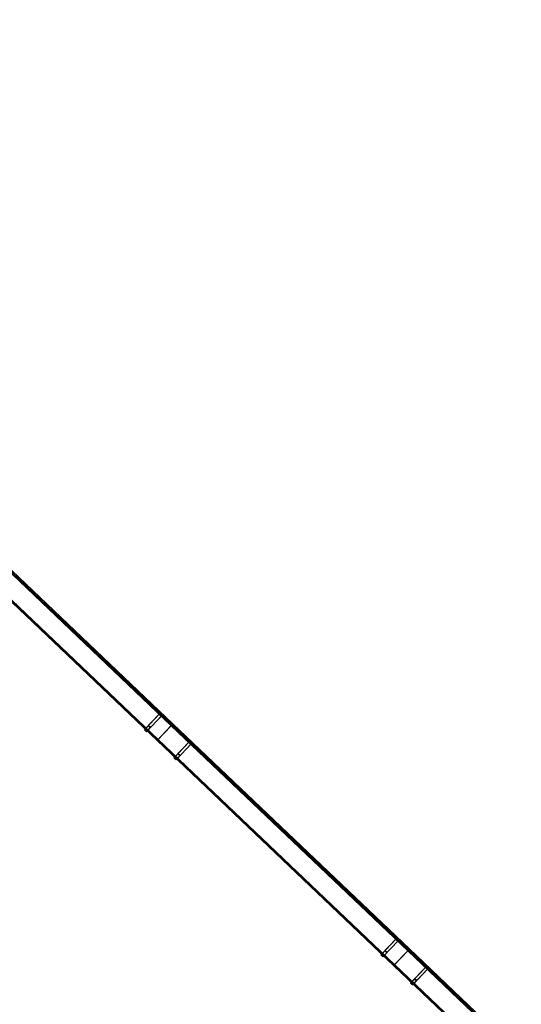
# Model space of a CAD drawing. Header units: metres. Extents: x 32343132.4 to 32343183.8, y 5699224 to 5699274.6.
# Tile 59 of 64: x 32343162.8 to 32343167.4, y 5699257.6 to 5699266.6. Entities that reach past the tile are written whole.
import ezdxf

# ---------------------------------------------------------------- set-up
doc = ezdxf.new("R2010")
doc.units = ezdxf.units.M
doc.layers.add('0-1', color=7, linetype='Continuous', lineweight=5)
doc.layers.add('A-DETL-1', color=254, linetype='Continuous', lineweight=18, true_color=0xbebebe)
doc.layers.add('A-GENM-1', color=7, linetype='Continuous', lineweight=5, true_color=0xcccccc)

# ---------------------------------------------------------------- blocks, each defined once
blk = doc.blocks.new('construction-roof-accessories--rheinzink-rzk010046 - construction-roof-accessories--rheinzink-rzk010046-3213829-TGA_190_LP5_GR_EG-TGA-01_G_')
at = {"layer": 'A-GENM-1'}
for p, q in [((1.493, 0.1143), (-1.507, 0.1143)), ((-1.507, 0.1143), (-1.507, -0.0751)), ((1.493, 0.1133), (-1.507, 0.1133)), ((-1.507, -0.0741), (-1.507, 0.1133)), ((-1.507, 0.111), (-1.507, 0.1077)), ((-1.507, 0.111), (1.493, 0.111)), ((-1.507, 0.1085), (-1.507, 0.1101)), ((-1.507, 0.1101), (1.493, 0.1101)), ((-1.507, 0.1085), (-1.507, 0.1027)), ((-1.507, 0.1019), (-1.507, 0.1077)), ((-1.507, 0.1027), (-1.507, 0.1019)), ((-1.507, 0.1027), (1.493, 0.1027)), ((-1.507, 0.1019), (1.493, 0.1019)), ((1.493, -0.0751), (1.493, 0.1143)), ((1.493, 0.1133), (1.493, -0.0741)), ((1.493, 0.1077), (1.493, 0.111)), ((1.493, 0.1101), (1.493, 0.1085)), ((1.493, 0.1027), (1.493, 0.1085)), ((1.493, 0.1077), (1.493, 0.1019)), ((1.493, 0.1019), (1.493, 0.1027)), ((-1.507, -0.0741), (1.493, -0.0741)), ((-1.507, -0.0742), (-1.507, -0.0741)), ((-1.507, -0.0741), (1.493, -0.0741)), ((-1.507, -0.0741), (1.493, -0.0741)), ((-1.507, -0.0742), (-1.507, -0.0969)), ((-1.507, -0.0751), (1.493, -0.0751)), ((-1.507, -0.096), (-1.507, -0.0751)), ((1.493, -0.0751), (-1.507, -0.0751)), ((-1.507, -0.0751), (1.493, -0.0751)), ((1.493, -0.0809), (-1.507, -0.0809)), ((-1.507, -0.0809), (-1.507, -0.0826)), ((-1.507, -0.084), (-1.507, -0.081)), ((-1.507, -0.081), (1.493, -0.081)), ((1.493, -0.0818), (-1.507, -0.0818)), ((-1.507, -0.0829), (-1.507, -0.0818)), ((-1.507, -0.0819), (-1.507, -0.0848)), ((-1.507, -0.0819), (1.493, -0.0819)), ((-1.507, -0.0848), (-1.507, -0.084)), ((-1.507, -0.084), (1.493, -0.084)), ((-1.507, -0.0848), (1.493, -0.0848)), ((1.493, -0.0741), (1.493, -0.0742)), ((1.493, -0.0969), (1.493, -0.0742)), ((1.493, -0.0751), (1.493, -0.096)), ((1.493, -0.0826), (1.493, -0.0809)), ((1.493, -0.081), (1.493, -0.084)), ((1.493, -0.0818), (1.493, -0.0829)), ((1.493, -0.0848), (1.493, -0.0819)), ((1.493, -0.084), (1.493, -0.0848)), ((-1.507, -0.096), (1.493, -0.096)), ((-1.507, -0.0969), (1.493, -0.0969))]:
    blk.add_line(p, q, dxfattribs=at)
blk = doc.blocks.new('construction-roof-accessories--rheinzink-rzk010047 - construction-roof-accessories--rheinzink-rzk010047-3217442-TGA_190_LP5_GR_EG-TGA-01_G_')
at = {"layer": 'A-GENM-1'}
for p, q in [((-0.0129, 0.0759), (-0.0129, 0.0826)), ((-0.0129, 0.0826), (-0.0129, -0.1245)), ((-0.0129, 0.0826), (0.0129, 0.0826)), ((-0.0129, 0.0826), (0.0129, 0.0826)), ((0.0129, 0.0759), (-0.0129, 0.0759)), ((-0.0129, -0.1161), (-0.0129, 0.0759)), ((0.0129, 0.0759), (-0.0129, 0.0759)), ((-0.0125, 0.0822), (-0.0125, 0.0322)), ((-0.0125, 0.0322), (-0.0125, 0.0822)), ((-0.0125, 0.0822), (-0.0125, 0.0763)), ((-0.0125, 0.0263), (-0.0125, 0.0822)), ((0.0125, 0.0822), (-0.0125, 0.0822)), ((-0.0125, 0.0822), (0.0125, 0.0822)), ((-0.0125, 0.0822), (0.0125, 0.0822)), ((-0.0125, 0.0822), (0.0125, 0.0822)), ((-0.0125, 0.0763), (-0.0125, 0.0263)), ((0.0125, 0.0763), (-0.0125, 0.0763)), ((-0.0125, 0.0763), (0.0125, 0.0763)), ((-0.0125, 0.0322), (0.0125, 0.0322)), ((-0.0125, 0.0322), (0.0125, 0.0322)), ((-0.0125, 0.0263), (0.0125, 0.0263)), ((-0.0125, 0.0263), (0.0125, 0.0263)), ((-0.0105, 0.0749), (-0.0105, 0.0759)), ((-0.0105, 0.0759), (-0.0105, 0.0757)), ((-0.0105, 0.0759), (0.0105, 0.0759)), ((-0.0105, 0.0759), (0.0105, 0.0759)), ((0.0105, 0.0759), (-0.0105, 0.0759)), ((0.0105, 0.0759), (-0.0105, 0.0759)), ((-0.0105, 0.0749), (-0.0105, 0.0759)), ((-0.0105, 0.0759), (-0.0105, 0.0749)), ((-0.0105, 0.0757), (-0.0105, 0.0754)), ((-0.0105, 0.0757), (0.0105, 0.0757)), ((-0.0105, 0.0754), (-0.0105, 0.0744)), ((-0.0105, 0.0754), (0.0105, 0.0754)), ((-0.0105, 0.0754), (0.0105, 0.0754)), ((-0.0105, 0.0752), (-0.0105, 0.0754)), ((-0.0105, 0.0754), (-0.0105, 0.0744)), ((-0.0105, 0.0742), (-0.0105, 0.0752)), ((-0.0105, 0.0744), (-0.0105, 0.0749)), ((-0.0105, 0.0749), (0.0105, 0.0749)), ((-0.0105, 0.0749), (0.0105, 0.0749)), ((-0.0105, 0.0749), (0.0105, 0.0749)), ((-0.0105, 0.0749), (0.0105, 0.0749)), ((0.0105, 0.0744), (-0.0105, 0.0744)), ((-0.0105, 0.0744), (-0.0105, 0.0742)), ((0.0105, 0.0744), (-0.0105, 0.0744)), ((0, 0.0826), (-0.0045, 0.0826)), ((0, 0.0746), (-0.0045, 0.0746)), ((-0.0033, 0.0826), (-0.0033, 0.0746)), ((-0.0033, 0.0826), (0, 0.0826)), ((0, 0.0746), (-0.0033, 0.0746)), ((0, 0.0826), (0.0033, 0.0826)), ((0.0045, 0.0826), (0, 0.0826)), ((0.0033, 0.0746), (0, 0.0746)), ((0.0045, 0.0746), (0, 0.0746)), ((0.0033, 0.0746), (0.0033, 0.0826)), ((0.0105, 0.0757), (0.0105, 0.0759)), ((0.0105, 0.0759), (0.0105, 0.0749)), ((0.0105, 0.0759), (0.0105, 0.0749)), ((0.0105, 0.0759), (0.0105, 0.0749)), ((0.0105, 0.0754), (0.0105, 0.0757)), ((0.0105, 0.0744), (0.0105, 0.0754)), ((0.0105, 0.0754), (0.0105, 0.0752)), ((0.0105, 0.0744), (0.0105, 0.0754)), ((0.0105, 0.0742), (0.0105, 0.0752)), ((0.0105, 0.0749), (0.0105, 0.0744)), ((0.0105, 0.0742), (0.0105, 0.0744)), ((0.0125, 0.0822), (0.0125, 0.0263)), ((0.0125, 0.0763), (0.0125, 0.0822)), ((0.0125, 0.0822), (0.0125, 0.0322)), ((0.0125, 0.0322), (0.0125, 0.0822)), ((0.0125, 0.0263), (0.0125, 0.0763)), ((0.0129, -0.1245), (0.0129, 0.0826)), ((0.0129, 0.0826), (0.0129, 0.0759)), ((0.0129, 0.0759), (0.0129, -0.1161)), ((-0.0129, -0.1245), (-0.0129, -0.1161)), ((-0.0129, -0.1161), (0.0129, -0.1161)), ((-0.0129, -0.1245), (0.0129, -0.1245)), ((0.0129, -0.1161), (0.0129, -0.1245))]:
    blk.add_line(p, q, dxfattribs=at)
at = {"layer": 'A-GENM-1', "flags": 128}
for points in [[(-0.0045, 0.0826), (-0.0043, 0.0828), (-0.0041, 0.083), (-0.0039, 0.0831), (-0.0037, 0.0833), (-0.0035, 0.0834), (-0.0032, 0.0836), (-0.003, 0.0837), (-0.0028, 0.0838), (-0.0025, 0.0839), (-0.0023, 0.084), (-0.002, 0.0841), (-0.0018, 0.0842), (-0.0015, 0.0843), (-0.0012, 0.0843), (-0.001, 0.0844), (-0.0007, 0.0844), (-0.0005, 0.0845), (-0.0002, 0.0845), (0, 0.0845)], [(-0.004, 0.074), (-0.004, 0.074), (-0.004, 0.074), (-0.0041, 0.074), (-0.0041, 0.074), (-0.0041, 0.074), (-0.0041, 0.074), (-0.0041, 0.074), (-0.0042, 0.074), (-0.0042, 0.074), (-0.0042, 0.074), (-0.0042, 0.074), (-0.0042, 0.074), (-0.0043, 0.074), (-0.0043, 0.074), (-0.0043, 0.074), (-0.0043, 0.0741), (-0.0043, 0.0741), (-0.0043, 0.0741), (-0.0044, 0.0741), (-0.0044, 0.0741), (-0.0044, 0.0741), (-0.0044, 0.0741), (-0.0044, 0.0742), (-0.0044, 0.0742), (-0.0044, 0.0742), (-0.0044, 0.0742), (-0.0045, 0.0742), (-0.0045, 0.0743), (-0.0045, 0.0743), (-0.0045, 0.0743), (-0.0045, 0.0743), (-0.0045, 0.0743), (-0.0045, 0.0744), (-0.0045, 0.0744), (-0.0045, 0.0744), (-0.0045, 0.0744), (-0.0045, 0.0744), (-0.0045, 0.0745), (-0.0045, 0.0745), (-0.0045, 0.0745), (-0.0045, 0.0745), (-0.0045, 0.0745), (-0.0045, 0.0746), (-0.0045, 0.0746)], [(0, 0.074), (-0.0002, 0.074), (-0.0003, 0.074), (-0.0005, 0.074), (-0.0006, 0.074), (-0.0008, 0.074), (-0.0009, 0.074), (-0.0011, 0.074), (-0.0013, 0.074), (-0.0014, 0.074), (-0.0016, 0.074), (-0.0017, 0.074), (-0.0018, 0.074), (-0.002, 0.074), (-0.0021, 0.074), (-0.0023, 0.074), (-0.0024, 0.074), (-0.0025, 0.074), (-0.0026, 0.074), (-0.0027, 0.074), (-0.0029, 0.074), (-0.003, 0.074), (-0.0031, 0.074), (-0.0032, 0.074), (-0.0033, 0.074), (-0.0034, 0.074), (-0.0034, 0.074), (-0.0035, 0.074), (-0.0036, 0.074), (-0.0037, 0.074), (-0.0037, 0.074), (-0.0038, 0.074), (-0.0038, 0.074), (-0.0039, 0.074), (-0.0039, 0.074), (-0.0039, 0.074), (-0.004, 0.074), (-0.004, 0.074), (-0.004, 0.074), (-0.004, 0.074)], [(-0.004, 0.074), (-0.004, 0.074), (-0.004, 0.074), (-0.004, 0.074), (-0.0039, 0.074), (-0.0039, 0.074), (-0.0039, 0.074), (-0.0038, 0.074), (-0.0038, 0.074), (-0.0037, 0.074), (-0.0037, 0.074), (-0.0036, 0.074), (-0.0035, 0.074), (-0.0035, 0.074), (-0.0034, 0.074), (-0.0033, 0.074), (-0.0032, 0.074), (-0.0031, 0.074), (-0.003, 0.074), (-0.0029, 0.074), (-0.0028, 0.074), (-0.0027, 0.074), (-0.0025, 0.074), (-0.0024, 0.074), (-0.0023, 0.074), (-0.0022, 0.074), (-0.002, 0.074), (-0.0019, 0.074), (-0.0017, 0.074), (-0.0016, 0.074), (-0.0014, 0.074), (-0.0013, 0.074), (-0.0011, 0.074), (-0.001, 0.074), (-0.0008, 0.074), (-0.0007, 0.074), (-0.0005, 0.074), (-0.0004, 0.074), (-0.0002, 0.074), (0, 0.074), (0, 0.074)], [(0, 0.0845), (0.0003, 0.0845), (0.0005, 0.0845), (0.0008, 0.0844), (0.0011, 0.0844), (0.0013, 0.0843), (0.0016, 0.0843), (0.0018, 0.0842), (0.0021, 0.0841), (0.0023, 0.084), (0.0026, 0.0839), (0.0028, 0.0838), (0.0031, 0.0837), (0.0033, 0.0835), (0.0035, 0.0834), (0.0038, 0.0833), (0.004, 0.0831), (0.0042, 0.0829), (0.0044, 0.0827), (0.0045, 0.0826)], [(0, 0.074), (0.0002, 0.074), (0.0003, 0.074), (0.0005, 0.074), (0.0006, 0.074), (0.0008, 0.074), (0.0009, 0.074), (0.0011, 0.074), (0.0013, 0.074), (0.0014, 0.074), (0.0016, 0.074), (0.0017, 0.074), (0.0018, 0.074), (0.002, 0.074), (0.0021, 0.074), (0.0023, 0.074), (0.0024, 0.074), (0.0025, 0.074), (0.0026, 0.074), (0.0027, 0.074), (0.0029, 0.074), (0.003, 0.074), (0.0031, 0.074), (0.0032, 0.074), (0.0033, 0.074), (0.0034, 0.074), (0.0034, 0.074), (0.0035, 0.074), (0.0036, 0.074), (0.0037, 0.074), (0.0037, 0.074), (0.0038, 0.074), (0.0038, 0.074), (0.0039, 0.074), (0.0039, 0.074), (0.0039, 0.074), (0.004, 0.074), (0.004, 0.074), (0.004, 0.074), (0.004, 0.074)], [(0.004, 0.074), (0.004, 0.074), (0.004, 0.074), (0.004, 0.074), (0.0039, 0.074), (0.0039, 0.074), (0.0039, 0.074), (0.0038, 0.074), (0.0038, 0.074), (0.0037, 0.074), (0.0037, 0.074), (0.0036, 0.074), (0.0035, 0.074), (0.0035, 0.074), (0.0034, 0.074), (0.0033, 0.074), (0.0032, 0.074), (0.0031, 0.074), (0.003, 0.074), (0.0029, 0.074), (0.0028, 0.074), (0.0027, 0.074), (0.0025, 0.074), (0.0024, 0.074), (0.0023, 0.074), (0.0022, 0.074), (0.002, 0.074), (0.0019, 0.074), (0.0017, 0.074), (0.0016, 0.074), (0.0014, 0.074), (0.0013, 0.074), (0.0011, 0.074), (0.001, 0.074), (0.0008, 0.074), (0.0007, 0.074), (0.0005, 0.074), (0.0004, 0.074), (0.0002, 0.074), (0, 0.074), (0, 0.074)], [(0.0045, 0.0746), (0.0045, 0.0746), (0.0045, 0.0745), (0.0045, 0.0745), (0.0045, 0.0745), (0.0045, 0.0745), (0.0045, 0.0745), (0.0045, 0.0744), (0.0045, 0.0744), (0.0045, 0.0744), (0.0045, 0.0744), (0.0045, 0.0743), (0.0045, 0.0743), (0.0045, 0.0743), (0.0045, 0.0743), (0.0045, 0.0743), (0.0045, 0.0742), (0.0045, 0.0742), (0.0044, 0.0742), (0.0044, 0.0742), (0.0044, 0.0742), (0.0044, 0.0742), (0.0044, 0.0741), (0.0044, 0.0741), (0.0044, 0.0741), (0.0044, 0.0741), (0.0043, 0.0741), (0.0043, 0.0741), (0.0043, 0.0741), (0.0043, 0.074), (0.0043, 0.074), (0.0042, 0.074), (0.0042, 0.074), (0.0042, 0.074), (0.0042, 0.074), (0.0042, 0.074), (0.0042, 0.074), (0.0041, 0.074), (0.0041, 0.074), (0.0041, 0.074), (0.0041, 0.074), (0.004, 0.074), (0.004, 0.074), (0.004, 0.074), (0.004, 0.074)]]:
    blk.add_lwpolyline(points, dxfattribs=at)
at = {"layer": 'A-GENM-1'}
for centre in [(0, 0.0786), (0, 0.0776)]:
    blk.add_ellipse(centre, major_axis=(-0.0271, 0), ratio=0.13736, start_param=1.173287, end_param=1.968306, dxfattribs=at)
blk = doc.blocks.new('ARC_190_LPX_FM_Stellplätze_rvt-1-TGA_190_LP5_GR_EG-TGA-01_G_')
at = {"layer": 'A-GENM-1'}
for name, p, rotation in [('construction-roof-accessories--rheinzink-rzk010046 - construction-roof-accessories--rheinzink-rzk010046-3213829-TGA_190_LP5_GR_EG-TGA-01_G_', (32343163.0882, 5699261.1325), 136.4272566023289), ('construction-roof-accessories--rheinzink-rzk010047 - construction-roof-accessories--rheinzink-rzk010047-3217442-TGA_190_LP5_GR_EG-TGA-01_G_', (32343164.0511, 5699260.1607), 136.4272566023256), ('construction-roof-accessories--rheinzink-rzk010046 - construction-roof-accessories--rheinzink-rzk010046-3213829-TGA_190_LP5_GR_EG-TGA-01_G_', (32343165.2617, 5699259.0647), 136.4272566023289), ('construction-roof-accessories--rheinzink-rzk010047 - construction-roof-accessories--rheinzink-rzk010047-3217442-TGA_190_LP5_GR_EG-TGA-01_G_', (32343164.3228, 5699259.9022), 136.4272566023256), ('construction-roof-accessories--rheinzink-rzk010047 - construction-roof-accessories--rheinzink-rzk010047-3217442-TGA_190_LP5_GR_EG-TGA-01_G_', (32343166.2246, 5699258.0929), 136.4272566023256), ('construction-roof-accessories--rheinzink-rzk010046 - construction-roof-accessories--rheinzink-rzk010046-3213829-TGA_190_LP5_GR_EG-TGA-01_G_', (32343167.4352, 5699256.9969), 136.4272566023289), ('construction-roof-accessories--rheinzink-rzk010047 - construction-roof-accessories--rheinzink-rzk010047-3217442-TGA_190_LP5_GR_EG-TGA-01_G_', (32343166.4963, 5699257.8344), 136.4272566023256)]:
    blk.add_blockref(name, p, dxfattribs=dict(at, rotation=rotation))

msp = doc.modelspace()

# ---------------------------------------------------------------- linework, layer by layer
at = {"layer": 'A-DETL-1'}
msp.add_line((32343183.8033, 5699241.5578), (32343149.0273, 5699274.643), dxfattribs=at)

# ---------------------------------------------------------------- block references
at = {"layer": '0-1'}
msp.add_blockref('ARC_190_LPX_FM_Stellplätze_rvt-1-TGA_190_LP5_GR_EG-TGA-01_G_', (0, 0), dxfattribs=at)

doc.saveas('drawing.dxf')
